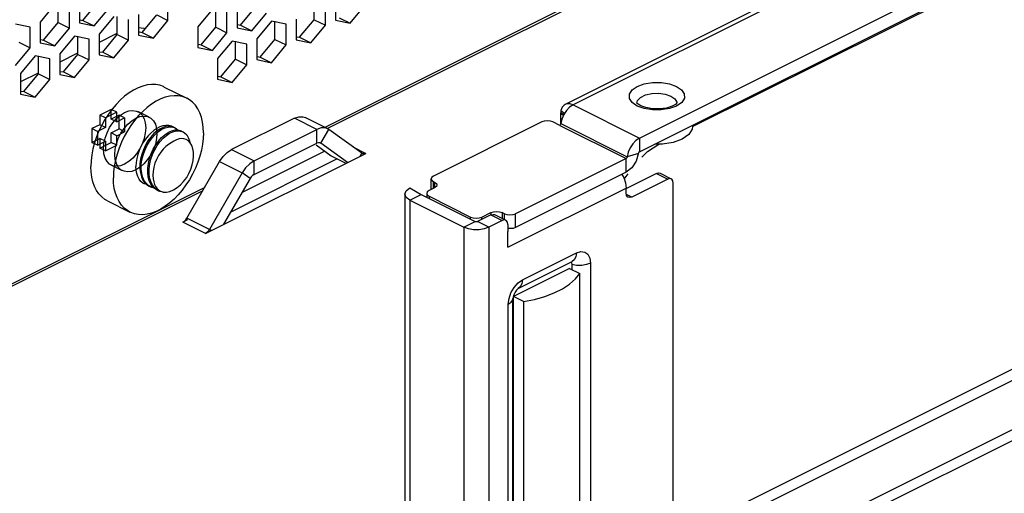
# Paper-space layout '005_EXP_CORICANT_PE_DRAWING_3_1' of a CAD drawing. Header units: millimetres. Extents: x 6 to 413, y 7 to 290.
# Tile 123 of 228: x 185.59 to 196.73, y 100.69 to 106.05. Entities that reach past the tile are written whole.
import ezdxf

# ---------------------------------------------------------------- set-up
doc = ezdxf.new("R2010")
doc.units = ezdxf.units.MM
doc.header["$LTSCALE"] = 23.1
doc.layers.get('0').update_dxf_attribs({"linetype": 'CONTINUOUS'})
for name, color, linetype in [('123400001945H_RACK_HOLDER_BL193', 7, 'CONTINUOUS'), ('124100000264A_M4_L6_NICKE_BL195', 7, 'CONTINUOUS'), ('ALL_AXES', 7, 'CONTINUOUS'), ('BASE_CORIANT_BL85', 7, 'CONTINUOUS'), ('BASE_EMI_GASKET_23_3X5X1__BL201', 7, 'CONTINUOUS'), ('PSU_DIVISION_CORIANT_BL196', 7, 'CONTINUOUS'), ('S_M4_1_ZC_BL198', 7, 'CONTINUOUS')]:
    doc.layers.add(name, color=color, linetype=linetype)

# ---------------------------------------------------------------- blocks, each defined once
blk = doc.blocks.new('BASE_CORIANT_BL85', base_point=(229.328, 99.074))
at = {"layer": 'BASE_CORIANT_BL85', "color": 7, "linetype": 'Continuous'}
for p, q in [((192.519, 106.568), (189.041, 104.829)), ((192.496, 106.528), (189.071, 104.816)), ((187.266, 106.037), (187.266, 106.271)), ((189.163, 106.275), (189.163, 106.041)), ((185.987, 106.221), (185.822, 106.021)), ((186.153, 105.953), (186.153, 106.187)), ((186.267, 106.244), (186.267, 106.01)), ((186.433, 105.976), (186.598, 106.175)), ((187.769, 106.167), (187.604, 105.967)), ((188.049, 106.19), (188.049, 105.956)), ((189.048, 105.984), (189.048, 106.217)), ((189.328, 106.007), (189.494, 106.206)), ((186.305, 106.039), (186.433, 105.976)), ((186.655, 106.083), (186.49, 105.883)), ((186.821, 105.814), (186.821, 106.048)), ((186.935, 106.106), (186.935, 105.872)), ((187.101, 105.838), (187.266, 106.037)), ((187.139, 106.101), (187.266, 106.037)), ((187.934, 105.899), (187.934, 106.133)), ((188.214, 105.922), (188.38, 106.122)), ((188.437, 106.029), (188.272, 105.829)), ((188.603, 105.995), (188.437, 106.029)), ((188.717, 106.052), (188.717, 105.818)), ((188.921, 106.047), (189.048, 105.984)), ((189.163, 106.041), (189.328, 106.007)), ((189.201, 106.07), (189.328, 106.007)), ((185.707, 105.964), (185.542, 105.998)), ((185.707, 105.73), (185.707, 105.964)), ((185.822, 106.021), (185.822, 105.787)), ((185.987, 105.753), (186.153, 105.953)), ((186.025, 106.016), (186.153, 105.953)), ((186.267, 106.01), (186.433, 105.976)), ((187.604, 105.967), (187.604, 105.734)), ((187.807, 105.963), (187.934, 105.899)), ((188.049, 105.956), (188.214, 105.922)), ((188.087, 105.986), (188.214, 105.922)), ((188.603, 105.761), (188.603, 105.995)), ((188.883, 105.784), (189.048, 105.984)), ((185.86, 105.817), (185.987, 105.753)), ((186.21, 105.86), (186.044, 105.66)), ((186.375, 105.826), (186.21, 105.86)), ((186.375, 105.592), (186.375, 105.826)), ((186.49, 105.883), (186.49, 105.649)), ((186.655, 105.615), (186.821, 105.814)), ((186.693, 105.878), (186.821, 105.814)), ((186.935, 105.872), (187.101, 105.838)), ((186.973, 105.901), (187.101, 105.838)), ((187.769, 105.699), (187.934, 105.899)), ((187.992, 105.806), (187.826, 105.607)), ((188.157, 105.772), (187.992, 105.806)), ((188.272, 105.829), (188.272, 105.595)), ((188.475, 105.824), (188.603, 105.761)), ((188.717, 105.818), (188.883, 105.784)), ((188.755, 105.848), (188.883, 105.784)), ((185.542, 105.53), (185.707, 105.73)), ((185.58, 105.794), (185.707, 105.73)), ((185.822, 105.787), (185.987, 105.753)), ((187.604, 105.734), (187.769, 105.699)), ((187.642, 105.763), (187.769, 105.699)), ((188.157, 105.538), (188.157, 105.772)), ((188.437, 105.561), (188.603, 105.761)), ((185.764, 105.637), (185.599, 105.437)), ((185.93, 105.603), (185.764, 105.637)), ((185.93, 105.369), (185.93, 105.603)), ((186.044, 105.66), (186.044, 105.426)), ((186.21, 105.392), (186.375, 105.592)), ((186.248, 105.655), (186.375, 105.592)), ((186.49, 105.649), (186.655, 105.615)), ((186.528, 105.678), (186.655, 105.615)), ((187.826, 105.607), (187.826, 105.373)), ((188.03, 105.602), (188.157, 105.538)), ((188.272, 105.595), (188.437, 105.561)), ((188.31, 105.625), (188.437, 105.561)), ((187.992, 105.338), (188.157, 105.538)), ((185.599, 105.437), (185.599, 105.204)), ((185.764, 105.169), (185.93, 105.369)), ((185.802, 105.433), (185.93, 105.369)), ((186.044, 105.426), (186.21, 105.392)), ((186.083, 105.456), (186.21, 105.392)), ((187.826, 105.373), (187.992, 105.338)), ((187.864, 105.402), (187.992, 105.338)), ((185.599, 105.204), (185.764, 105.169)), ((185.637, 105.233), (185.764, 105.169)), ((188.697, 104.933), (187.986, 104.577)), ((188.952, 104.806), (188.697, 104.933)), ((189.073, 104.813), (188.818, 104.94)), ((188.241, 104.45), (188.952, 104.806)), ((189.001, 104.822), (188.952, 104.806)), ((188.952, 104.65), (188.952, 104.806)), ((188.997, 104.649), (189.087, 104.805)), ((189.087, 104.805), (189.072, 104.813)), ((189.458, 104.536), (189.087, 104.805)), ((187.986, 104.577), (188.241, 104.45)), ((189.359, 104.607), (189.503, 104.535)), ((187.69, 103.629), (189.503, 104.535)), ((189.039, 104.558), (188.104, 104.091)), ((189.439, 104.504), (189.458, 104.536)), ((189.462, 104.533), (189.458, 104.536)), ((187.48, 103.802), (187.851, 104.441)), ((187.851, 104.441), (188.106, 104.314)), ((188.145, 104.371), (188.106, 104.314)), ((188.241, 104.294), (188.241, 104.45)), ((188.106, 104.314), (187.735, 103.674)), ((188.196, 104.249), (188.106, 104.314)), ((187.682, 104.15), (183.34, 101.979)), ((187.659, 104.11), (183.34, 101.95)), ((187.735, 103.674), (187.48, 103.802)), ((187.489, 103.783), (187.435, 103.756)), ((187.69, 103.629), (187.435, 103.756)), ((187.754, 103.661), (187.735, 103.674))]:
    blk.add_line(p, q, dxfattribs=at)
at = {"layer": 'BASE_CORIANT_BL85', "color": 3, "linetype": 'Continuous'}
for p, q in [((188.921, 106.047), (188.921, 106.252)), ((186.025, 106.016), (186.025, 106.221)), ((186.305, 106.039), (186.471, 106.239)), ((187.807, 105.963), (187.807, 106.167)), ((188.087, 105.986), (188.253, 106.185)), ((186.274, 106.046), (186.305, 106.039)), ((186.693, 105.878), (186.693, 106.083)), ((186.973, 105.901), (187.139, 106.101)), ((188.475, 105.824), (188.475, 106.029)), ((188.755, 105.848), (188.921, 106.047)), ((185.86, 105.817), (186.025, 106.016)), ((187.642, 105.763), (187.807, 105.963)), ((188.056, 105.992), (188.087, 105.986)), ((185.829, 105.823), (185.86, 105.817)), ((186.248, 105.655), (186.248, 105.86)), ((186.528, 105.678), (186.693, 105.878)), ((186.943, 105.908), (186.973, 105.901)), ((188.03, 105.602), (188.03, 105.806)), ((188.31, 105.625), (188.475, 105.824)), ((188.725, 105.854), (188.755, 105.848)), ((187.611, 105.769), (187.642, 105.763)), ((185.802, 105.433), (185.802, 105.637)), ((186.083, 105.456), (186.248, 105.655)), ((186.497, 105.685), (186.528, 105.678)), ((187.864, 105.402), (188.03, 105.602)), ((188.279, 105.631), (188.31, 105.625)), ((185.637, 105.233), (185.802, 105.433)), ((186.052, 105.462), (186.083, 105.456)), ((187.834, 105.408), (187.864, 105.402)), ((185.606, 105.239), (185.637, 105.233)), ((188.241, 104.294), (188.952, 104.65)), ((188.941, 104.632), (189.113, 104.508)), ((188.997, 104.649), (188.992, 104.652)), ((189.296, 104.432), (188.997, 104.649)), ((189.18, 104.473), (187.977, 103.871)), ((189.113, 104.508), (189.28, 104.424)), ((189.113, 104.508), (189.128, 104.499)), ((189.127, 104.499), (189.279, 104.423)), ((188.196, 104.249), (187.896, 103.732))]:
    blk.add_line(p, q, dxfattribs=at)
at = {"layer": 'BASE_CORIANT_BL85', "color": 7, "linetype": 'Continuous'}
for points in [[(188.697, 104.933), (188.747, 104.95), (188.793, 104.949), (188.818, 104.941)], [(189.072, 104.813), (189.047, 104.822), (189.001, 104.822)], [(187.851, 104.441), (187.891, 104.498), (187.937, 104.545), (187.986, 104.577)], [(189.503, 104.535), (189.486, 104.53), (189.471, 104.53), (189.462, 104.533)], [(188.241, 104.45), (188.191, 104.417), (188.145, 104.371)], [(187.435, 103.756), (187.452, 103.767), (187.467, 103.783), (187.48, 103.802)], [(187.735, 103.674), (187.722, 103.655), (187.706, 103.64), (187.69, 103.629)]]:
    blk.add_lwpolyline(points, dxfattribs=at)
at = {"layer": 'BASE_CORIANT_BL85', "color": 3, "linetype": 'Continuous'}
for points in [[(188.992, 104.652), (188.984, 104.655), (188.968, 104.655), (188.952, 104.65)], [(188.241, 104.294), (188.224, 104.283), (188.209, 104.268), (188.196, 104.249)]]:
    blk.add_lwpolyline(points, dxfattribs=at)
blk = doc.blocks.new('123400001945H_RACK_HOLDER_BL193', base_point=(183.495, 106.063))
at = {"layer": '123400001945H_RACK_HOLDER_BL193', "color": 7, "linetype": 'Continuous'}
for p, q in [((182.385, 108.415), (186.744, 110.594)), ((186.999, 110.467), (186.744, 110.594)), ((187.281, 110.485), (187.026, 110.612)), ((182.64, 108.287), (186.999, 110.467)), ((180.009, 109.341), (179.755, 109.214)), ((179.916, 109.204), (180.17, 109.331)), ((180.17, 109.331), (182.003, 108.415)), ((179.916, 109.204), (181.749, 108.287)), ((179.661, 109.019), (179.661, 102.94)), ((180.067, 108.678), (180.124, 108.698)), ((181.049, 108.31), (180.349, 108.66)), ((181.749, 108.287), (181.749, 101.584)), ((182.64, 108.104), (182.64, 108.287)), ((180.349, 107.569), (180.603, 107.696)), ((180.603, 107.696), (181.303, 107.346)), ((180.349, 107.569), (181.049, 107.219)), ((181.303, 107.346), (181.049, 107.219)), ((180.067, 106.199), (180.124, 106.219)), ((181.049, 105.832), (180.349, 106.182)), ((186.688, 105.89), (186.49, 105.791)), ((186.242, 105.667), (186.044, 105.568)), ((185.797, 105.444), (185.599, 105.345)), ((180.349, 105.09), (180.603, 105.218)), ((180.603, 105.218), (181.303, 104.868)), ((185.351, 105.221), (185.153, 105.122)), ((180.349, 105.09), (181.049, 104.74)), ((181.303, 104.868), (181.049, 104.74)), ((180.067, 103.721), (180.124, 103.741)), ((181.049, 103.353), (180.349, 103.703)), ((180.349, 102.612), (180.603, 102.739)), ((180.603, 102.739), (181.303, 102.389)), ((180.349, 102.612), (181.049, 102.262)), ((179.916, 102.501), (181.749, 101.584)), ((181.303, 102.389), (181.049, 102.262)), ((182.306, 101.499), (182.194, 101.492))]:
    blk.add_line(p, q, dxfattribs=at)
for points in [[(186.744, 110.594), (186.86, 110.633), (186.967, 110.633), (187.026, 110.612)], [(186.999, 110.467), (187.114, 110.506), (187.222, 110.505), (187.281, 110.485)], [(187.281, 110.485), (187.314, 110.465), (187.329, 110.448)], [(180.01, 109.341), (180.021, 109.346), (180.091, 109.355), (180.17, 109.331)], [(179.755, 109.214), (179.71, 109.178), (179.674, 109.11), (179.661, 109.019)], [(179.916, 109.204), (179.837, 109.228), (179.766, 109.219), (179.755, 109.214)], [(180.124, 108.698), (180.233, 108.699), (180.349, 108.66)], [(180.214, 108.699), (180.173, 108.599), (180.158, 108.467), (180.172, 108.319), (180.216, 108.166), (180.286, 108.017), (180.379, 107.883), (180.487, 107.773), (180.603, 107.696)], [(180.349, 107.569), (180.233, 107.645), (180.125, 107.754), (180.033, 107.887), (179.963, 108.034), (179.919, 108.187), (179.903, 108.335), (179.918, 108.468), (179.961, 108.578), (180.031, 108.656), (180.067, 108.678)], [(182.385, 108.415), (182.316, 108.39), (182.236, 108.377), (182.152, 108.377), (182.072, 108.39), (182.003, 108.415)], [(181.049, 108.31), (181.164, 108.234), (181.272, 108.125), (181.364, 107.992), (181.434, 107.845), (181.479, 107.692), (181.494, 107.544), (181.48, 107.411)], [(181.749, 108.287), (181.88, 108.237), (182.031, 108.206), (182.194, 108.195), (182.357, 108.206), (182.509, 108.237), (182.64, 108.287)], [(181.48, 107.411), (181.436, 107.301), (181.366, 107.223), (181.33, 107.201)], [(181.303, 107.346), (181.419, 107.307), (181.438, 107.307)], [(181.33, 107.201), (181.273, 107.181), (181.165, 107.18), (181.049, 107.219)], [(180.349, 105.09), (180.233, 105.167), (180.125, 105.275), (180.033, 105.408), (179.963, 105.555), (179.919, 105.708), (179.903, 105.857), (179.918, 105.99), (179.961, 106.099), (180.031, 106.178), (180.067, 106.199)], [(180.124, 106.219), (180.233, 106.221), (180.349, 106.182)], [(180.214, 106.22), (180.173, 106.121), (180.158, 105.988), (180.172, 105.84), (180.216, 105.687), (180.286, 105.539), (180.379, 105.404), (180.487, 105.294), (180.603, 105.218)], [(186.935, 105.958), (186.992, 105.95), (187.008, 105.943)], [(181.049, 105.832), (181.164, 105.755), (181.272, 105.647), (181.364, 105.514), (181.434, 105.367), (181.479, 105.213), (181.494, 105.065), (181.48, 104.932)], [(181.48, 104.932), (181.436, 104.823), (181.366, 104.744), (181.33, 104.723)], [(181.303, 104.868), (181.419, 104.828), (181.438, 104.829)], [(181.33, 104.723), (181.273, 104.702), (181.165, 104.701), (181.049, 104.74)], [(180.349, 102.612), (180.233, 102.688), (180.125, 102.797), (180.033, 102.929), (179.963, 103.077), (179.919, 103.23), (179.903, 103.378), (179.918, 103.511), (179.961, 103.621), (180.031, 103.699), (180.067, 103.721)], [(180.124, 103.741), (180.233, 103.742), (180.349, 103.703)], [(180.214, 103.742), (180.173, 103.642), (180.158, 103.51), (180.172, 103.362), (180.216, 103.209), (180.286, 103.06), (180.379, 102.926), (180.487, 102.816), (180.603, 102.739)], [(181.049, 103.353), (181.164, 103.276), (181.272, 103.168), (181.364, 103.035), (181.434, 102.888), (181.479, 102.735), (181.494, 102.587), (181.48, 102.454)], [(179.661, 102.94), (179.674, 102.837), (179.71, 102.732), (179.766, 102.635), (179.837, 102.556), (179.916, 102.501)], [(181.303, 102.389), (181.419, 102.35), (181.438, 102.35)], [(181.48, 102.454), (181.436, 102.344), (181.366, 102.266), (181.33, 102.244)], [(181.33, 102.244), (181.273, 102.224), (181.165, 102.223), (181.049, 102.262)], [(182.194, 101.492), (182.031, 101.503), (181.88, 101.534), (181.749, 101.584)]]:
    blk.add_lwpolyline(points, dxfattribs=at)
blk = doc.blocks.new('124100000264A_M4_L6_NICKE_BL195', base_point=(187.252, 104.471))
at = {"layer": '124100000264A_M4_L6_NICKE_BL195', "color": 7, "linetype": 'Continuous'}
for p, q in [((187.285, 104.847), (187.291, 104.841)), ((187.332, 104.83), (187.321, 104.834)), ((187.332, 104.83), (187.347, 104.822)), ((187.232, 104.745), (187.27, 104.77)), ((187.421, 104.785), (187.41, 104.79)), ((187.421, 104.785), (187.437, 104.777)), ((186.983, 104.232), (187.006, 104.2)), ((186.994, 104.194), (186.99, 104.196)), ((187.021, 104.187), (186.994, 104.194)), ((187.07, 104.155), (187.05, 104.167)), ((187.054, 104.163), (187.07, 104.155)), ((187.126, 104.129), (187.097, 104.154)), ((187.144, 104.119), (187.126, 104.129)), ((187.159, 104.111), (187.143, 104.12)), ((187.144, 104.119), (187.159, 104.111))]:
    blk.add_line(p, q, dxfattribs=at)
for points in [[(187.181, 104.814), (187.143, 104.79), (187.106, 104.758), (187.072, 104.719), (187.04, 104.676), (187.012, 104.628), (186.988, 104.576), (186.969, 104.522), (186.956, 104.468), (186.949, 104.415), (186.948, 104.363), (186.954, 104.314)], [(187.05, 104.167), (187.022, 104.193), (186.999, 104.225), (186.981, 104.263), (186.969, 104.307), (186.964, 104.356), (186.965, 104.408), (186.972, 104.462), (186.985, 104.515), (187.004, 104.569), (187.028, 104.621), (187.056, 104.669), (187.088, 104.712), (187.122, 104.75), (187.159, 104.782), (187.196, 104.807)], [(187.254, 104.841), (187.218, 104.832), (187.181, 104.814)], [(187.196, 104.807), (187.234, 104.824), (187.27, 104.833), (187.305, 104.834)], [(187.321, 104.834), (187.289, 104.842), (187.254, 104.841)], [(187.305, 104.834), (187.336, 104.827), (187.347, 104.822)], [(187.347, 104.822), (187.364, 104.811), (187.38, 104.797)], [(187.038, 104.317), (187.038, 104.368), (187.045, 104.422), (187.058, 104.476), (187.076, 104.53), (187.1, 104.581), (187.128, 104.63), (187.16, 104.674), (187.195, 104.713), (187.232, 104.745)], [(187.143, 104.12), (187.114, 104.145), (187.09, 104.177), (187.071, 104.216), (187.059, 104.259), (187.053, 104.308), (187.054, 104.361), (187.061, 104.415), (187.073, 104.468), (187.092, 104.522), (187.116, 104.574), (187.144, 104.623), (187.176, 104.667), (187.211, 104.705), (187.248, 104.737), (187.285, 104.762)], [(187.344, 104.796), (187.307, 104.787), (187.27, 104.77)], [(187.285, 104.762), (187.323, 104.779), (187.359, 104.788), (187.394, 104.789)], [(187.363, 104.689), (187.333, 104.674), (187.304, 104.654)], [(187.41, 104.79), (187.378, 104.797), (187.344, 104.796)], [(187.447, 104.699), (187.42, 104.702), (187.392, 104.698), (187.363, 104.689)], [(187.394, 104.789), (187.425, 104.782), (187.437, 104.777)], [(187.437, 104.777), (187.454, 104.767), (187.478, 104.744), (187.496, 104.713), (187.509, 104.677), (187.512, 104.66)], [(187.519, 104.653), (187.497, 104.676), (187.473, 104.691), (187.447, 104.699)], [(187.304, 104.654), (187.273, 104.636), (187.242, 104.613), (187.212, 104.583), (187.184, 104.548), (187.159, 104.51), (187.137, 104.467), (187.119, 104.423), (187.106, 104.377), (187.098, 104.331), (187.095, 104.287), (187.098, 104.246), (187.105, 104.211), (187.115, 104.183), (187.127, 104.16), (187.14, 104.141), (187.156, 104.125), (187.173, 104.112), (187.192, 104.102), (187.213, 104.095)], [(187.478, 104.261), (187.504, 104.308), (187.525, 104.357), (187.541, 104.407), (187.552, 104.456), (187.556, 104.503), (187.555, 104.547), (187.549, 104.588), (187.537, 104.623), (187.519, 104.653)], [(186.954, 104.314), (186.966, 104.27), (186.983, 104.232)], [(187.055, 104.224), (187.043, 104.268), (187.038, 104.317)], [(187.213, 104.095), (187.25, 104.096), (187.289, 104.105), (187.329, 104.122), (187.369, 104.147), (187.408, 104.179), (187.444, 104.217), (187.478, 104.261)], [(187.006, 104.2), (187.035, 104.175), (187.054, 104.163)], [(187.097, 104.154), (187.074, 104.186), (187.055, 104.224)], [(187.11, 104.143), (187.083, 104.15), (187.07, 104.155)], [(187.213, 104.095), (187.176, 104.104), (187.159, 104.111)]]:
    blk.add_lwpolyline(points, dxfattribs=at)
blk = doc.blocks.new('PSU_DIVISION_CORIANT_BL196', base_point=(202.95, 107.008))
at = {"layer": 'PSU_DIVISION_CORIANT_BL196', "color": 3, "linetype": 'Continuous'}
for p, q in [((214.963, 116.69), (191.76, 105.089)), ((215.051, 116.685), (191.848, 105.083)), ((192.599, 104.708), (215.891, 116.354)), ((215.751, 110.75), (193.071, 99.41)), ((192.982, 100.178), (213.409, 110.392)), ((192.571, 105.104), (192.579, 105.133)), ((191.848, 105.083), (191.809, 105.057)), ((191.848, 105.083), (192.599, 104.708)), ((192.652, 105.042), (192.574, 105.07)), ((191.709, 104.997), (191.708, 104.989)), ((191.708, 104.989), (191.708, 104.982)), ((191.708, 104.982), (191.708, 104.871)), ((191.722, 104.923), (191.71, 104.871)), ((191.494, 104.89), (190.27, 104.278)), ((191.698, 104.852), (191.621, 104.89)), ((191.698, 104.852), (192.449, 104.477)), ((191.71, 104.871), (192.461, 104.496)), ((192.449, 104.477), (191.199, 103.852)), ((192.4, 104.296), (192.421, 104.261)), ((192.919, 104.244), (192.512, 104.041)), ((190.283, 104.145), (190.219, 104.113)), ((190.27, 104.215), (190.283, 104.208)), ((190.302, 104.159), (190.283, 104.145)), ((190.309, 104.176), (190.302, 104.159)), ((191.11, 103.472), (192.449, 104.141)), ((192.449, 104.087), (192.449, 104.141)), ((192.982, 98.43), (192.982, 104.198)), ((189.945, 104.075), (189.945, 97.87)), ((190.219, 104.049), (190.69, 103.814)), ((190.003, 104.005), (190.614, 103.699)), ((190.003, 104.005), (190.003, 97.8)), ((190.817, 103.814), (190.919, 103.864)), ((190.919, 103.864), (190.948, 103.874)), ((190.948, 103.874), (190.983, 103.878)), ((190.983, 103.878), (191.017, 103.874)), ((191.017, 103.874), (191.046, 103.864)), ((191.072, 103.852), (191.046, 103.864)), ((190.614, 103.699), (190.614, 97.308)), ((191.046, 103.775), (190.894, 103.699)), ((190.894, 103.699), (190.894, 97.308)), ((191.091, 103.775), (191.087, 103.778)), ((191.11, 103.729), (191.11, 103.651)), ((191.11, 103.472), (191.11, 103.651)), ((191.276, 103.103), (191.886, 103.409)), ((191.823, 103.303), (191.83, 103.298)), ((191.83, 103.298), (191.836, 103.277)), ((191.836, 103.277), (191.836, 103.22)), ((192.046, 103.293), (192.046, 100.363)), ((191.116, 99.897), (191.116, 102.828))]:
    blk.add_line(p, q, dxfattribs=at)
at = {"layer": 'PSU_DIVISION_CORIANT_BL196', "color": 7, "linetype": 'Continuous'}
for p, q in [((192.599, 104.552), (215.891, 116.198)), ((215.624, 110.813), (192.982, 99.493)), ((192.982, 100.051), (213.537, 110.328)), ((203.114, 109.794), (193.202, 104.837)), ((192.583, 105.093), (192.575, 105.1)), ((192.614, 105.073), (192.583, 105.093)), ((191.708, 104.982), (191.74, 104.966)), ((191.709, 104.997), (191.745, 104.975)), ((191.712, 105.02), (191.753, 104.988)), ((193.201, 104.853), (193.201, 104.839)), ((192.599, 104.708), (192.599, 104.552)), ((192.449, 104.321), (192.449, 104.477)), ((192.587, 104.533), (192.461, 104.496)), ((190.244, 104.125), (190.244, 104.246)), ((192.449, 104.321), (191.199, 103.696)), ((192.427, 104.242), (192.471, 104.305)), ((192.791, 104.308), (192.451, 104.137)), ((192.791, 104.308), (192.919, 104.244)), ((192.832, 104.31), (192.959, 104.246)), ((190.003, 104.145), (190.13, 104.068)), ((190.27, 104.138), (190.27, 104.215)), ((190.283, 104.208), (190.283, 104.145)), ((190.003, 104.005), (190.13, 104.068)), ((190.13, 104.068), (190.741, 103.763)), ((190.193, 104.081), (190.193, 104.037)), ((190.219, 104.049), (190.219, 104.024)), ((192.512, 104.041), (192.451, 104.071)), ((190.69, 103.788), (190.69, 103.814)), ((190.919, 103.839), (190.766, 103.763)), ((190.817, 103.788), (190.817, 103.814)), ((190.919, 103.864), (190.919, 103.839)), ((190.919, 103.839), (190.943, 103.845)), ((190.919, 103.839), (191.046, 103.775)), ((190.943, 103.845), (190.959, 103.842)), ((190.959, 103.842), (191.087, 103.778)), ((191.046, 103.864), (191.046, 103.798)), ((191.072, 103.785), (191.072, 103.852)), ((191.199, 103.696), (191.199, 103.852)), ((190.614, 103.699), (190.741, 103.763)), ((190.894, 103.699), (190.766, 103.763)), ((191.229, 103.006), (191.84, 103.311)), ((191.169, 99.961), (191.169, 102.892))]:
    blk.add_line(p, q, dxfattribs=at)
at = {"layer": 'PSU_DIVISION_CORIANT_BL196', "color": 3, "linetype": 'Continuous'}
for points in [[(192.574, 105.07), (192.516, 105.11), (192.486, 105.157), (192.485, 105.206), (192.516, 105.253), (192.574, 105.293), (192.654, 105.322), (192.748, 105.337), (192.847, 105.337), (192.941, 105.322), (193.019, 105.293)], [(193.019, 105.293), (193.076, 105.254), (193.107, 105.207), (193.108, 105.158), (193.077, 105.11), (193.019, 105.07), (192.939, 105.041)], [(192.579, 105.133), (192.612, 105.168), (192.667, 105.196), (192.738, 105.213), (192.816, 105.216), (192.892, 105.206), (192.956, 105.183)], [(192.956, 105.183), (193, 105.151), (193.021, 105.114), (193.021, 105.104)], [(191.76, 105.089), (191.748, 105.081), (191.726, 105.056), (191.712, 105.02)], [(191.809, 105.057), (191.774, 105.02), (191.744, 104.974), (191.722, 104.923)], [(191.848, 105.083), (191.811, 105.096), (191.777, 105.095), (191.76, 105.089)], [(192.939, 105.041), (192.845, 105.026), (192.746, 105.026), (192.652, 105.042)], [(191.712, 105.02), (191.71, 105.009), (191.709, 104.997)], [(191.621, 104.89), (191.592, 104.9), (191.558, 104.903), (191.523, 104.9), (191.494, 104.89)], [(191.71, 104.871), (191.708, 104.863), (191.703, 104.857), (191.698, 104.852)], [(192.599, 104.708), (192.56, 104.682), (192.525, 104.644), (192.495, 104.598), (192.473, 104.547), (192.461, 104.496)], [(192.461, 104.496), (192.459, 104.488), (192.454, 104.481), (192.449, 104.477)], [(190.27, 104.278), (190.25, 104.264), (190.244, 104.246)], [(190.244, 104.246), (190.25, 104.229), (190.27, 104.215)], [(192.421, 104.261), (192.441, 104.2), (192.449, 104.141)], [(192.959, 104.246), (192.943, 104.25), (192.919, 104.244)], [(192.982, 104.198), (192.977, 104.225), (192.964, 104.244), (192.959, 104.246)], [(189.945, 104.075), (189.96, 104.112), (190.003, 104.145)], [(190.283, 104.208), (190.302, 104.194), (190.309, 104.176)], [(190.003, 104.005), (189.96, 104.037), (189.945, 104.075)], [(190.219, 104.113), (190.2, 104.098), (190.193, 104.081)], [(190.193, 104.081), (190.2, 104.064), (190.219, 104.049)], [(192.472, 104.038), (192.467, 104.041), (192.453, 104.059), (192.449, 104.087)], [(192.512, 104.041), (192.488, 104.034), (192.472, 104.038)], [(190.69, 103.814), (190.719, 103.804), (190.754, 103.8), (190.788, 103.804), (190.817, 103.814)], [(191.072, 103.852), (191.101, 103.842), (191.135, 103.839), (191.17, 103.842), (191.199, 103.852)], [(190.894, 103.699), (190.844, 103.681), (190.785, 103.671), (190.723, 103.671), (190.664, 103.681), (190.614, 103.699)], [(191.087, 103.778), (191.071, 103.782), (191.046, 103.775)], [(191.11, 103.729), (191.105, 103.757), (191.091, 103.775)], [(191.886, 103.409), (191.936, 103.424), (191.98, 103.418), (192.016, 103.393), (192.038, 103.349), (192.046, 103.293)], [(191.146, 102.958), (191.182, 103.019), (191.226, 103.069), (191.276, 103.103)], [(191.116, 102.828), (191.124, 102.892), (191.146, 102.958)]]:
    blk.add_lwpolyline(points, dxfattribs=at)
at = {"layer": 'PSU_DIVISION_CORIANT_BL196', "color": 7, "linetype": 'Continuous'}
for points in [[(192.575, 105.1), (192.572, 105.105), (192.571, 105.104)], [(193.021, 105.106), (193.021, 105.105), (193.006, 105.089), (192.968, 105.068), (192.907, 105.048), (192.829, 105.037), (192.746, 105.039), (192.671, 105.052), (192.614, 105.073)], [(193.201, 104.839), (193.196, 104.807), (193.157, 104.747), (193.083, 104.696), (192.98, 104.658), (192.86, 104.639), (192.773, 104.639)], [(192.628, 104.492), (192.69, 104.555), (192.817, 104.639)], [(192.599, 104.552), (192.593, 104.547), (192.589, 104.54), (192.561, 104.447)], [(192.561, 104.447), (192.512, 104.371), (192.449, 104.321)], [(192.791, 104.308), (192.816, 104.314), (192.832, 104.31)], [(190.766, 103.763), (190.762, 103.761), (190.756, 103.76), (190.751, 103.76), (190.745, 103.761), (190.741, 103.763)], [(191.199, 103.696), (191.17, 103.686), (191.135, 103.683), (191.11, 103.685)], [(191.886, 103.409), (191.88, 103.363), (191.862, 103.329), (191.84, 103.311)], [(192.046, 103.293), (192, 103.277), (191.946, 103.268), (191.889, 103.268), (191.836, 103.277)], [(191.276, 103.103), (191.269, 103.058), (191.251, 103.023), (191.229, 103.006)], [(191.229, 103.006), (191.222, 103.002), (191.208, 102.987), (191.192, 102.964), (191.178, 102.935), (191.17, 102.909), (191.169, 102.892)], [(191.116, 102.828), (191.149, 102.851), (191.167, 102.878), (191.169, 102.892)]]:
    blk.add_lwpolyline(points, dxfattribs=at)
blk = doc.blocks.new('S_M4_1_ZC_BL198', base_point=(187.031, 104.578))
at = {"layer": 'S_M4_1_ZC_BL198', "color": 7, "linetype": 'Continuous'}
for p, q in [((187.225, 105.285), (187.48, 105.158)), ((187.325, 104.832), (187.319, 104.836)), ((186.713, 104.594), (186.69, 104.526)), ((186.69, 104.526), (186.672, 104.458)), ((186.581, 103.997), (186.836, 103.87))]:
    blk.add_line(p, q, dxfattribs=at)
for points in [[(187.225, 105.285), (187.215, 105.29), (187.173, 105.305), (187.128, 105.313), (187.08, 105.314), (187.031, 105.309), (186.981, 105.296), (186.929, 105.277), (186.878, 105.251), (186.826, 105.219), (186.776, 105.181), (186.727, 105.138), (186.679, 105.089), (186.634, 105.036), (186.592, 104.979), (186.553, 104.918), (186.517, 104.854), (186.486, 104.789), (186.458, 104.721), (186.436, 104.653), (186.418, 104.585), (186.405, 104.517), (186.397, 104.451), (186.394, 104.387)], [(187.48, 105.158), (187.47, 105.163), (187.427, 105.178), (187.382, 105.186), (187.335, 105.187), (187.286, 105.181), (187.235, 105.169), (187.184, 105.15), (187.132, 105.124), (187.081, 105.092), (187.03, 105.054)], [(187.667, 104.769), (187.665, 104.83), (187.657, 104.889), (187.644, 104.944), (187.626, 104.994), (187.603, 105.039), (187.576, 105.079), (187.544, 105.113), (187.509, 105.141), (187.48, 105.158)], [(187.03, 105.054), (186.981, 105.01), (186.934, 104.962)], [(186.934, 104.962), (186.889, 104.908), (186.846, 104.851), (186.807, 104.791), (186.772, 104.727), (186.74, 104.661), (186.713, 104.594)], [(187.319, 104.836), (187.305, 104.842), (187.275, 104.849), (187.243, 104.85), (187.21, 104.845), (187.175, 104.834), (187.141, 104.816), (187.106, 104.793), (187.073, 104.765), (187.041, 104.732), (187.011, 104.695), (186.984, 104.655), (186.961, 104.612), (186.941, 104.567), (186.925, 104.521), (186.913, 104.476), (186.906, 104.43), (186.903, 104.387)], [(187.667, 104.769), (187.665, 104.704), (187.657, 104.638), (187.644, 104.57), (187.626, 104.502), (187.603, 104.434), (187.576, 104.367), (187.544, 104.301), (187.509, 104.237), (187.47, 104.177), (187.427, 104.119), (187.382, 104.066), (187.335, 104.018), (187.286, 103.974), (187.235, 103.936), (187.184, 103.904), (187.132, 103.878), (187.081, 103.859), (187.03, 103.847), (186.981, 103.841), (186.934, 103.842), (186.889, 103.85), (186.846, 103.865), (186.836, 103.87)], [(186.581, 103.997), (186.553, 104.014), (186.517, 104.042), (186.486, 104.076), (186.458, 104.116), (186.436, 104.161), (186.418, 104.212), (186.405, 104.266), (186.397, 104.325), (186.394, 104.387)], [(186.672, 104.458), (186.659, 104.39), (186.652, 104.324), (186.649, 104.259)], [(186.997, 104.192), (186.984, 104.199), (186.961, 104.218), (186.941, 104.243), (186.925, 104.273), (186.913, 104.307), (186.906, 104.345), (186.903, 104.387)], [(186.836, 103.87), (186.807, 103.887), (186.772, 103.915), (186.74, 103.949), (186.713, 103.989), (186.69, 104.034), (186.672, 104.084), (186.659, 104.139), (186.652, 104.198), (186.649, 104.259)], [(187.027, 104.182), (187.011, 104.186), (186.997, 104.192)]]:
    blk.add_lwpolyline(points, dxfattribs=at)
blk = doc.blocks.new('BASE_EMI_GASKET_23_3X5X1__BL201', base_point=(191.549, 101.611))
at = {"layer": 'BASE_EMI_GASKET_23_3X5X1__BL201', "color": 7, "linetype": 'Continuous'}
for p, q in [((191.81, 103.233), (191.174, 102.915)), ((191.81, 103.233), (191.925, 103.176)), ((191.925, 100.308), (191.925, 103.176)), ((191.288, 102.858), (191.174, 102.915)), ((191.174, 100.047), (191.174, 102.915)), ((191.288, 102.858), (191.288, 99.989)), ((191.288, 99.989), (191.174, 100.047))]:
    blk.add_line(p, q, dxfattribs=at)
for points in [[(191.288, 102.858), (191.412, 102.882), (191.528, 102.915), (191.634, 102.956), (191.728, 103.003), (191.809, 103.056), (191.875, 103.114), (191.925, 103.176)], [(191.925, 100.308), (191.875, 100.246), (191.809, 100.188), (191.728, 100.135), (191.634, 100.087), (191.528, 100.047), (191.412, 100.014), (191.288, 99.989)]]:
    blk.add_lwpolyline(points, dxfattribs=at)

psp = doc.layouts.new('005_EXP_CORICANT_PE_DRAWING_3_1')

# ---------------------------------------------------------------- linework, layer by layer
at = {"color": 2, "linetype": 'Continuous'}
for p, q in [((186.623, 105.032), (186.496, 104.968)), ((186.623, 104.923), (186.623, 105.032)), ((186.496, 104.968), (186.496, 104.859)), ((186.713, 104.967), (186.623, 104.923)), ((186.713, 104.812), (186.713, 104.967)), ((186.496, 104.859), (186.407, 104.815)), ((186.407, 104.815), (186.407, 104.659)), ((186.623, 104.767), (186.713, 104.812)), ((186.407, 104.659), (186.496, 104.703)), ((186.496, 104.703), (186.496, 104.594)), ((186.623, 104.658), (186.623, 104.767)), ((186.496, 104.594), (186.623, 104.658))]:
    psp.add_line(p, q, dxfattribs=at)
at = {"color": 6, "linetype": 'Continuous'}
for p, q in [((186.687, 105), (186.623, 105.032)), ((186.56, 104.936), (186.496, 104.968)), ((186.687, 105), (186.56, 104.936)), ((186.56, 104.936), (186.56, 104.827)), ((186.687, 104.891), (186.623, 104.923)), ((186.687, 104.891), (186.687, 105)), ((186.687, 104.891), (186.776, 104.936)), ((186.776, 104.936), (186.713, 104.967)), ((186.776, 104.936), (186.776, 104.78)), ((186.471, 104.783), (186.407, 104.815)), ((186.56, 104.827), (186.471, 104.783)), ((186.56, 104.827), (186.496, 104.859)), ((186.776, 104.78), (186.713, 104.812)), ((186.471, 104.783), (186.471, 104.627)), ((186.56, 104.671), (186.496, 104.703)), ((186.687, 104.735), (186.623, 104.767)), ((186.687, 104.735), (186.776, 104.78)), ((186.687, 104.626), (186.687, 104.735)), ((186.471, 104.627), (186.407, 104.659)), ((186.471, 104.627), (186.56, 104.671)), ((186.56, 104.562), (186.496, 104.594)), ((186.56, 104.671), (186.56, 104.562)), ((186.56, 104.562), (186.687, 104.626)), ((186.687, 104.626), (186.623, 104.658))]:
    psp.add_line(p, q, dxfattribs=at)
at = {"layer": 'ALL_AXES', "color": 6, "linetype": 'Continuous'}
for p, q in [((187.054, 104.943), (186.927, 105.007)), ((186.753, 104.339), (186.625, 104.403))]:
    psp.add_line(p, q, dxfattribs=at)
at = {"layer": 'ALL_AXES', "color": 2, "linetype": 'Continuous'}
for points in [[(186.538, 104.586), (186.542, 104.645), (186.556, 104.706), (186.577, 104.767), (186.607, 104.827), (186.643, 104.881), (186.684, 104.929), (186.729, 104.968), (186.776, 104.997), (186.823, 105.015), (186.867, 105.021), (186.908, 105.014), (186.945, 104.996), (186.974, 104.967), (186.997, 104.927), (187.01, 104.88), (187.015, 104.824)], [(186.665, 104.522), (186.669, 104.581), (186.683, 104.642), (186.705, 104.704), (186.735, 104.764), (186.771, 104.818), (186.812, 104.865), (186.856, 104.904), (186.903, 104.934), (186.95, 104.951), (186.994, 104.957), (187.036, 104.951), (187.072, 104.932), (187.102, 104.903), (187.124, 104.864), (187.137, 104.816), (187.142, 104.761)], [(187.015, 104.824), (187.01, 104.765), (186.997, 104.704), (186.975, 104.643), (186.945, 104.583), (186.909, 104.528), (186.868, 104.481), (186.823, 104.442), (186.776, 104.413), (186.73, 104.395), (186.685, 104.389), (186.644, 104.395), (186.607, 104.414), (186.578, 104.443), (186.556, 104.482), (186.542, 104.53), (186.538, 104.586)], [(187.142, 104.761), (187.138, 104.702), (187.124, 104.64), (187.102, 104.579), (187.072, 104.519), (187.036, 104.465), (186.995, 104.417), (186.951, 104.378), (186.903, 104.349), (186.857, 104.331), (186.813, 104.326), (186.771, 104.332), (186.735, 104.35), (186.705, 104.379), (186.683, 104.419), (186.67, 104.467), (186.665, 104.522)]]:
    psp.add_lwpolyline(points, dxfattribs=at)

# ---------------------------------------------------------------- block references
at = {"layer": '123400001945H_RACK_HOLDER_BL193'}
psp.add_blockref('123400001945H_RACK_HOLDER_BL193', (183.495, 106.063), dxfattribs=at)
at = {"layer": '124100000264A_M4_L6_NICKE_BL195'}
psp.add_blockref('124100000264A_M4_L6_NICKE_BL195', (187.252, 104.471), dxfattribs=at)
at = {"layer": 'BASE_CORIANT_BL85'}
psp.add_blockref('BASE_CORIANT_BL85', (229.328, 99.074), dxfattribs=at)
at = {"layer": 'BASE_EMI_GASKET_23_3X5X1__BL201'}
psp.add_blockref('BASE_EMI_GASKET_23_3X5X1__BL201', (191.549, 101.611), dxfattribs=at)
at = {"layer": 'PSU_DIVISION_CORIANT_BL196'}
psp.add_blockref('PSU_DIVISION_CORIANT_BL196', (202.95, 107.008), dxfattribs=at)
at = {"layer": 'S_M4_1_ZC_BL198'}
psp.add_blockref('S_M4_1_ZC_BL198', (187.031, 104.578), dxfattribs=at)

doc.saveas('drawing.dxf')
